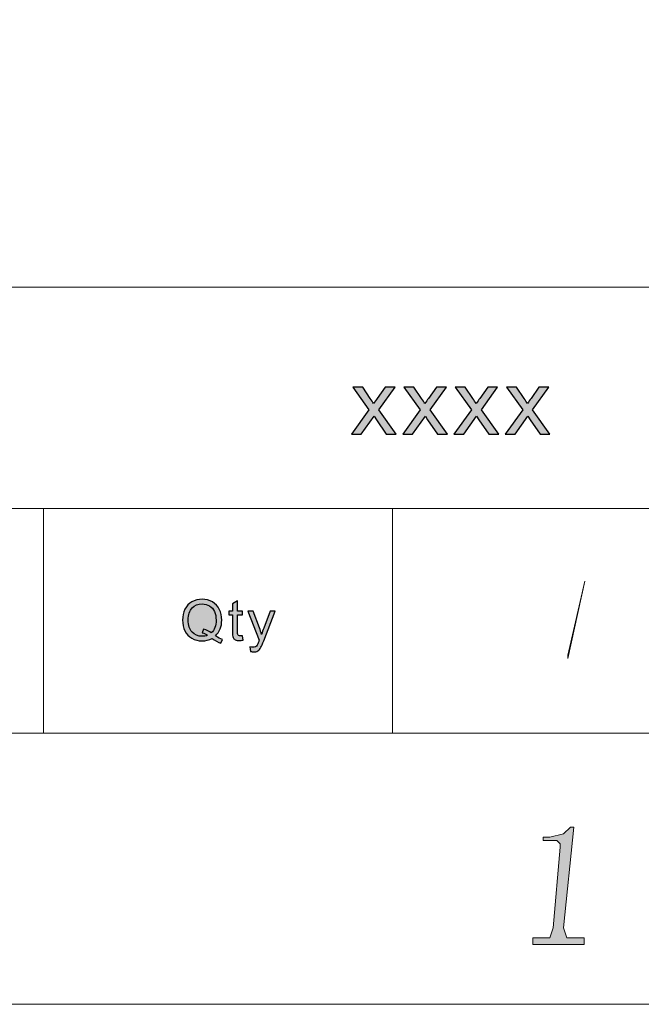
# Model space of a CAD drawing. Header units: millimetres. Extents: x -296 to 295, y -209 to 209.
# Tile 104 of 120: x 221 to 249, y -209 to -166. Entities that reach past the tile are written whole.
import ezdxf

# ---------------------------------------------------------------- set-up
doc = ezdxf.new("R2010")
doc.units = ezdxf.units.MM
doc.header["$MEASUREMENT"] = 0
doc.layers.add('layer 1', color=7, linetype='Continuous')

msp = doc.modelspace()

# ---------------------------------------------------------------- hatches: boundary and pattern name
at = {"layer": 'layer 1'}
h = msp.add_hatch(color=250, dxfattribs=at)
edge = h.paths.add_edge_path()
edge.add_spline(control_points=[(235.9571, -183.9952), (235.9571, -183.9952), (236.7216, -182.9314), (236.7216, -182.9314), (236.7216, -182.9314), (236.0136, -181.9415), (236.0136, -181.9415), (236.0136, -181.9415), (236.45, -181.9415), (236.45, -181.9415), (236.45, -181.9415), (236.7807, -182.4262), (236.7807, -182.4262), (236.8418, -182.5173), (236.8903, -182.5911), (236.9246, -182.6492), (236.9845, -182.5667), (237.0376, -182.4922), (237.0853, -182.4256), (237.0853, -182.4256), (237.4335, -181.9415), (237.4335, -181.9415), (237.4335, -181.9415), (237.8671, -181.9415), (237.8671, -181.9415), (237.8671, -181.9415), (237.1552, -182.9314), (237.1552, -182.9314), (237.1552, -182.9314), (237.9135, -183.9952), (237.9135, -183.9952), (237.9135, -183.9952), (237.4819, -183.9952), (237.4819, -183.9952), (237.4819, -183.9952), (237.049, -183.3621), (237.049, -183.3621), (237.049, -183.3621), (236.9501, -183.2097), (236.9501, -183.2097), (236.9501, -183.2097), (236.3908, -183.9952), (236.3908, -183.9952), (236.3908, -183.9952), (235.9571, -183.9952), (235.9571, -183.9952)], knot_values=[0, 0, 0, 0, 0.0666667, 0.0666667, 0.0666667, 0.1333333, 0.1333333, 0.1333333, 0.2, 0.2, 0.2, 0.2666667, 0.2666667, 0.2666667, 0.3333333, 0.3333333, 0.3333333, 0.4, 0.4, 0.4, 0.4666667, 0.4666667, 0.4666667, 0.5333333, 0.5333333, 0.5333333, 0.6, 0.6, 0.6, 0.6666667, 0.6666667, 0.6666667, 0.7333333, 0.7333333, 0.7333333, 0.8, 0.8, 0.8, 0.8666667, 0.8666667, 0.8666667, 0.9333333, 0.9333333, 0.9333333, 1, 1, 1, 1], degree=3, periodic=1)
h = msp.add_hatch(color=250, dxfattribs=at)
edge = h.paths.add_edge_path()
edge.add_spline(control_points=[(238.1981, -183.9952), (238.1981, -183.9952), (238.9625, -182.9314), (238.9625, -182.9314), (238.9625, -182.9314), (238.2546, -181.9415), (238.2546, -181.9415), (238.2546, -181.9415), (238.691, -181.9415), (238.691, -181.9415), (238.691, -181.9415), (239.0217, -182.4262), (239.0217, -182.4262), (239.0828, -182.5173), (239.1312, -182.5911), (239.1656, -182.6492), (239.2254, -182.5667), (239.2785, -182.4922), (239.3263, -182.4256), (239.3263, -182.4256), (239.6745, -181.9415), (239.6745, -181.9415), (239.6745, -181.9415), (240.1081, -181.9415), (240.1081, -181.9415), (240.1081, -181.9415), (239.3962, -182.9314), (239.3962, -182.9314), (239.3962, -182.9314), (240.1545, -183.9952), (240.1545, -183.9952), (240.1545, -183.9952), (239.7229, -183.9952), (239.7229, -183.9952), (239.7229, -183.9952), (239.29, -183.3621), (239.29, -183.3621), (239.29, -183.3621), (239.1911, -183.2097), (239.1911, -183.2097), (239.1911, -183.2097), (238.6318, -183.9952), (238.6318, -183.9952), (238.6318, -183.9952), (238.1981, -183.9952), (238.1981, -183.9952)], knot_values=[0, 0, 0, 0, 0.0666667, 0.0666667, 0.0666667, 0.1333333, 0.1333333, 0.1333333, 0.2, 0.2, 0.2, 0.2666667, 0.2666667, 0.2666667, 0.3333333, 0.3333333, 0.3333333, 0.4, 0.4, 0.4, 0.4666667, 0.4666667, 0.4666667, 0.5333333, 0.5333333, 0.5333333, 0.6, 0.6, 0.6, 0.6666667, 0.6666667, 0.6666667, 0.7333333, 0.7333333, 0.7333333, 0.8, 0.8, 0.8, 0.8666667, 0.8666667, 0.8666667, 0.9333333, 0.9333333, 0.9333333, 1, 1, 1, 1], degree=3, periodic=1)
h = msp.add_hatch(color=250, dxfattribs=at)
edge = h.paths.add_edge_path()
edge.add_spline(control_points=[(240.4391, -183.9952), (240.4391, -183.9952), (241.2035, -182.9314), (241.2035, -182.9314), (241.2035, -182.9314), (240.4956, -181.9415), (240.4956, -181.9415), (240.4956, -181.9415), (240.932, -181.9415), (240.932, -181.9415), (240.932, -181.9415), (241.2626, -182.4262), (241.2626, -182.4262), (241.3238, -182.5173), (241.3722, -182.5911), (241.4066, -182.6492), (241.4664, -182.5667), (241.5195, -182.4922), (241.5672, -182.4256), (241.5672, -182.4256), (241.9154, -181.9415), (241.9154, -181.9415), (241.9154, -181.9415), (242.3491, -181.9415), (242.3491, -181.9415), (242.3491, -181.9415), (241.6372, -182.9314), (241.6372, -182.9314), (241.6372, -182.9314), (242.3955, -183.9952), (242.3955, -183.9952), (242.3955, -183.9952), (241.9639, -183.9952), (241.9639, -183.9952), (241.9639, -183.9952), (241.5309, -183.3621), (241.5309, -183.3621), (241.5309, -183.3621), (241.4321, -183.2097), (241.4321, -183.2097), (241.4321, -183.2097), (240.8727, -183.9952), (240.8727, -183.9952), (240.8727, -183.9952), (240.4391, -183.9952), (240.4391, -183.9952)], knot_values=[0, 0, 0, 0, 0.0666667, 0.0666667, 0.0666667, 0.1333333, 0.1333333, 0.1333333, 0.2, 0.2, 0.2, 0.2666667, 0.2666667, 0.2666667, 0.3333333, 0.3333333, 0.3333333, 0.4, 0.4, 0.4, 0.4666667, 0.4666667, 0.4666667, 0.5333333, 0.5333333, 0.5333333, 0.6, 0.6, 0.6, 0.6666667, 0.6666667, 0.6666667, 0.7333333, 0.7333333, 0.7333333, 0.8, 0.8, 0.8, 0.8666667, 0.8666667, 0.8666667, 0.9333333, 0.9333333, 0.9333333, 1, 1, 1, 1], degree=3, periodic=1)
h = msp.add_hatch(color=250, dxfattribs=at)
edge = h.paths.add_edge_path()
edge.add_spline(control_points=[(242.6801, -183.9952), (242.6801, -183.9952), (243.4445, -182.9314), (243.4445, -182.9314), (243.4445, -182.9314), (242.7365, -181.9415), (242.7365, -181.9415), (242.7365, -181.9415), (243.1729, -181.9415), (243.1729, -181.9415), (243.1729, -181.9415), (243.5036, -182.4262), (243.5036, -182.4262), (243.5648, -182.5173), (243.6132, -182.5911), (243.6475, -182.6492), (243.7074, -182.5667), (243.7605, -182.4922), (243.8082, -182.4256), (243.8082, -182.4256), (244.1564, -181.9415), (244.1564, -181.9415), (244.1564, -181.9415), (244.5901, -181.9415), (244.5901, -181.9415), (244.5901, -181.9415), (243.8781, -182.9314), (243.8781, -182.9314), (243.8781, -182.9314), (244.6364, -183.9952), (244.6364, -183.9952), (244.6364, -183.9952), (244.2048, -183.9952), (244.2048, -183.9952), (244.2048, -183.9952), (243.7719, -183.3621), (243.7719, -183.3621), (243.7719, -183.3621), (243.673, -183.2097), (243.673, -183.2097), (243.673, -183.2097), (243.1137, -183.9952), (243.1137, -183.9952), (243.1137, -183.9952), (242.6801, -183.9952), (242.6801, -183.9952)], knot_values=[0, 0, 0, 0, 0.0666667, 0.0666667, 0.0666667, 0.1333333, 0.1333333, 0.1333333, 0.2, 0.2, 0.2, 0.2666667, 0.2666667, 0.2666667, 0.3333333, 0.3333333, 0.3333333, 0.4, 0.4, 0.4, 0.4666667, 0.4666667, 0.4666667, 0.5333333, 0.5333333, 0.5333333, 0.6, 0.6, 0.6, 0.6666667, 0.6666667, 0.6666667, 0.7333333, 0.7333333, 0.7333333, 0.8, 0.8, 0.8, 0.8666667, 0.8666667, 0.8666667, 0.9333333, 0.9333333, 0.9333333, 1, 1, 1, 1], degree=3, periodic=1)
h = msp.add_hatch(color=5, dxfattribs=at)
edge = h.paths.add_edge_path()
edge.add_spline(control_points=[(245.4185, -193.7981), (245.4185, -193.7981), (245.4185, -193.6514), (245.4185, -193.6514), (245.4185, -193.6514), (246.1662, -190.4242), (246.1662, -190.4242), (246.1662, -190.4242), (246.1662, -190.4242), (246.1662, -190.4242), (246.1662, -190.4242), (245.4185, -193.7981), (245.4185, -193.7981)], knot_values=[0, 0, 0, 0, 0.25, 0.25, 0.25, 0.5, 0.5, 0.5, 0.75, 0.75, 0.75, 1, 1, 1, 1], degree=3, periodic=1)
h = msp.add_hatch(color=250, dxfattribs=at)
edge = h.paths.add_edge_path()
edge.add_spline(control_points=[(230.0173, -192.8112), (230.128, -192.8857), (230.2299, -192.9398), (230.3233, -192.9742), (230.3233, -192.9742), (230.2528, -193.1364), (230.2528, -193.1364), (230.1239, -193.0909), (229.9952, -193.0192), (229.8671, -192.921), (229.7344, -192.9934), (229.5878, -193.0295), (229.4275, -193.0295), (229.2656, -193.0295), (229.1186, -192.991), (228.9867, -192.9144), (228.8547, -192.8378), (228.7533, -192.7297), (228.682, -192.5909), (228.6106, -192.4517), (228.5751, -192.2952), (228.5751, -192.1208), (228.5751, -191.9475), (228.611, -191.7899), (228.6828, -191.6474), (228.7541, -191.5053), (228.8565, -191.3972), (228.9888, -191.3226), (229.1211, -191.2485), (229.2693, -191.2112), (229.4329, -191.2112), (229.5983, -191.2112), (229.7473, -191.2497), (229.88, -191.3267), (230.0127, -191.4041), (230.1142, -191.5118), (230.1839, -191.6506), (230.2536, -191.7891), (230.2883, -191.9455), (230.2883, -192.1195), (230.2883, -192.2645), (230.2658, -192.3943), (230.2207, -192.5098), (230.176, -192.6253), (230.108, -192.7256), (230.0173, -192.8112)], knot_values=[0, 0, 0, 0, 0.0666667, 0.0666667, 0.0666667, 0.1333333, 0.1333333, 0.1333333, 0.2, 0.2, 0.2, 0.2666667, 0.2666667, 0.2666667, 0.3333333, 0.3333333, 0.3333333, 0.4, 0.4, 0.4, 0.4666667, 0.4666667, 0.4666667, 0.5333333, 0.5333333, 0.5333333, 0.6, 0.6, 0.6, 0.6666667, 0.6666667, 0.6666667, 0.7333333, 0.7333333, 0.7333333, 0.8, 0.8, 0.8, 0.8666667, 0.8666667, 0.8666667, 0.9333333, 0.9333333, 0.9333333, 1, 1, 1, 1], degree=3, periodic=1)
h = msp.add_hatch(color=250, dxfattribs=at)
edge = h.paths.add_edge_path()
edge.add_spline(control_points=[(229.4964, -192.5139), (229.6329, -192.5516), (229.7456, -192.6077), (229.8342, -192.6818), (229.9731, -192.5573), (230.0428, -192.3702), (230.0428, -192.1204), (230.0428, -191.9783), (230.0183, -191.8542), (229.9689, -191.7481), (229.9197, -191.6416), (229.8479, -191.5593), (229.7531, -191.5008), (229.6584, -191.4422), (229.5519, -191.4127), (229.4342, -191.4127), (229.2576, -191.4127), (229.1111, -191.4721), (228.995, -191.5904), (228.8786, -191.7092), (228.8206, -191.8861), (228.8206, -192.1216), (228.8206, -192.3497), (228.8782, -192.525), (228.993, -192.6474), (229.1082, -192.7694), (229.2552, -192.8305), (229.4342, -192.8305), (229.5186, -192.8305), (229.5983, -192.8149), (229.6734, -192.7838), (229.5991, -192.7367), (229.521, -192.7031), (229.4393, -192.683), (229.4393, -192.683), (229.4964, -192.5139), (229.4964, -192.5139)], knot_values=[0, 0, 0, 0, 0.0833333, 0.0833333, 0.0833333, 0.1666667, 0.1666667, 0.1666667, 0.25, 0.25, 0.25, 0.3333333, 0.3333333, 0.3333333, 0.4166667, 0.4166667, 0.4166667, 0.5, 0.5, 0.5, 0.5833333, 0.5833333, 0.5833333, 0.6666667, 0.6666667, 0.6666667, 0.75, 0.75, 0.75, 0.8333333, 0.8333333, 0.8333333, 0.9166667, 0.9166667, 0.9166667, 1, 1, 1, 1], degree=3, periodic=1)
h = msp.add_hatch(color=250, dxfattribs=at)
edge = h.paths.add_edge_path()
edge.add_spline(control_points=[(231.1985, -192.8071), (231.1985, -192.8071), (231.2285, -192.998), (231.2285, -192.998), (231.1668, -193.0106), (231.1112, -193.0172), (231.0628, -193.0172), (230.9831, -193.0172), (230.9213, -193.0049), (230.877, -192.9799), (230.8331, -192.955), (230.8022, -192.9226), (230.7843, -192.8821), (230.7664, -192.8415), (230.7576, -192.7563), (230.7576, -192.6265), (230.7576, -192.6265), (230.7576, -191.8918), (230.7576, -191.8918), (230.7576, -191.8918), (230.5948, -191.8918), (230.5948, -191.8918), (230.5948, -191.8918), (230.5948, -191.7248), (230.5948, -191.7248), (230.5948, -191.7248), (230.7576, -191.7248), (230.7576, -191.7248), (230.7576, -191.7248), (230.7576, -191.4094), (230.7576, -191.4094), (230.7576, -191.4094), (230.978, -191.2796), (230.978, -191.2796), (230.978, -191.2796), (230.978, -191.7248), (230.978, -191.7248), (230.978, -191.7248), (231.1985, -191.7248), (231.1985, -191.7248), (231.1985, -191.7248), (231.1985, -191.8918), (231.1985, -191.8918), (231.1985, -191.8918), (230.978, -191.8918), (230.978, -191.8918), (230.978, -191.8918), (230.978, -192.6388), (230.978, -192.6388), (230.978, -192.7006), (230.9818, -192.7404), (230.9897, -192.758), (230.9973, -192.7756), (231.0098, -192.7895), (231.0273, -192.8002), (231.0449, -192.8104), (231.0698, -192.8157), (231.1025, -192.8157), (231.1266, -192.8157), (231.1588, -192.8129), (231.1985, -192.8071)], knot_values=[0, 0, 0, 0, 0.05, 0.05, 0.05, 0.1, 0.1, 0.1, 0.15, 0.15, 0.15, 0.2, 0.2, 0.2, 0.25, 0.25, 0.25, 0.3, 0.3, 0.3, 0.35, 0.35, 0.35, 0.4, 0.4, 0.4, 0.45, 0.45, 0.45, 0.5, 0.5, 0.5, 0.55, 0.55, 0.55, 0.6, 0.6, 0.6, 0.65, 0.65, 0.65, 0.7, 0.7, 0.7, 0.75, 0.75, 0.75, 0.8, 0.8, 0.8, 0.85, 0.85, 0.85, 0.9, 0.9, 0.9, 0.95, 0.95, 0.95, 1, 1, 1, 1], degree=3, periodic=1)
h = msp.add_hatch(color=250, dxfattribs=at)
edge = h.paths.add_edge_path()
edge.add_spline(control_points=[(231.5451, -193.4902), (231.5451, -193.4902), (231.5201, -193.2903), (231.5201, -193.2903), (231.5685, -193.303), (231.6102, -193.3096), (231.6461, -193.3096), (231.6954, -193.3096), (231.7347, -193.3014), (231.7638, -193.2854), (231.7935, -193.2695), (231.8177, -193.2469), (231.8365, -193.2183), (231.8503, -193.1966), (231.8728, -193.1429), (231.9037, -193.0569), (231.9079, -193.045), (231.9142, -193.0274), (231.9233, -193.0041), (231.9233, -193.0041), (231.4299, -191.7248), (231.4299, -191.7248), (231.4299, -191.7248), (231.6653, -191.7248), (231.6653, -191.7248), (231.6653, -191.7248), (231.9367, -192.4611), (231.9367, -192.4611), (231.9722, -192.554), (232.0035, -192.6523), (232.0314, -192.7555), (232.0569, -192.6585), (232.087, -192.5626), (232.122, -192.4684), (232.122, -192.4684), (232.3992, -191.7248), (232.3992, -191.7248), (232.3992, -191.7248), (232.6192, -191.7248), (232.6192, -191.7248), (232.6192, -191.7248), (232.1278, -193.0221), (232.1278, -193.0221), (232.0748, -193.1618), (232.0335, -193.2576), (232.0039, -193.3104), (231.9646, -193.3813), (231.9196, -193.4333), (231.869, -193.4664), (231.8181, -193.4996), (231.7576, -193.516), (231.6875, -193.516), (231.6449, -193.516), (231.5973, -193.5074), (231.5451, -193.4902)], knot_values=[0, 0, 0, 0, 0.0555556, 0.0555556, 0.0555556, 0.1111111, 0.1111111, 0.1111111, 0.1666667, 0.1666667, 0.1666667, 0.2222222, 0.2222222, 0.2222222, 0.2777778, 0.2777778, 0.2777778, 0.3333333, 0.3333333, 0.3333333, 0.3888889, 0.3888889, 0.3888889, 0.4444444, 0.4444444, 0.4444444, 0.5, 0.5, 0.5, 0.5555556, 0.5555556, 0.5555556, 0.6111111, 0.6111111, 0.6111111, 0.6666667, 0.6666667, 0.6666667, 0.7222222, 0.7222222, 0.7222222, 0.7777778, 0.7777778, 0.7777778, 0.8333333, 0.8333333, 0.8333333, 0.8888889, 0.8888889, 0.8888889, 0.9444444, 0.9444444, 0.9444444, 1, 1, 1, 1], degree=3, periodic=1)
h = msp.add_hatch(color=1, dxfattribs=at)
edge = h.paths.add_edge_path()
edge.add_spline(control_points=[(245.6782, -201.1723), (245.6782, -201.1723), (245.5287, -201.1723), (245.5287, -201.1723), (245.5287, -201.1723), (245.2296, -201.4657), (245.2296, -201.4657), (245.2296, -201.4657), (244.6315, -201.6124), (244.6315, -201.6124), (244.6315, -201.6124), (244.3324, -201.6124), (244.3324, -201.6124), (244.3324, -201.6124), (244.3324, -201.7591), (244.3324, -201.7591), (244.3324, -201.7591), (244.9305, -201.7591), (244.9305, -201.7591), (244.9305, -201.7591), (245.0801, -201.9058), (245.0801, -201.9058), (245.0801, -201.9058), (245.0801, -202.0525), (245.0801, -202.0525), (245.0801, -202.0525), (244.781, -205.5732), (244.781, -205.5732), (244.781, -205.5732), (244.6315, -206.0132), (244.6315, -206.0132), (244.6315, -206.0132), (244.1829, -206.0132), (244.1829, -206.0132), (244.1829, -206.0132), (243.8838, -206.0132), (243.8838, -206.0132), (243.8838, -206.0132), (243.8838, -206.3066), (243.8838, -206.3066), (243.8838, -206.3066), (246.1256, -206.3066), (246.1256, -206.3066), (246.1256, -206.3066), (246.1256, -206.0132), (246.1256, -206.0132), (246.1256, -206.0132), (245.8277, -206.0132), (245.8277, -206.0132), (245.8277, -206.0132), (245.3791, -206.0132), (245.3791, -206.0132), (245.3791, -206.0132), (245.2296, -205.5732), (245.2296, -205.5732), (245.2296, -205.5732), (245.6782, -201.1723), (245.6782, -201.1723)], knot_values=[0, 0, 0, 0, 0.0526316, 0.0526316, 0.0526316, 0.1052632, 0.1052632, 0.1052632, 0.1578947, 0.1578947, 0.1578947, 0.2105263, 0.2105263, 0.2105263, 0.2631579, 0.2631579, 0.2631579, 0.3157895, 0.3157895, 0.3157895, 0.3684211, 0.3684211, 0.3684211, 0.4210526, 0.4210526, 0.4210526, 0.4736842, 0.4736842, 0.4736842, 0.5263158, 0.5263158, 0.5263158, 0.5789474, 0.5789474, 0.5789474, 0.6315789, 0.6315789, 0.6315789, 0.6842105, 0.6842105, 0.6842105, 0.7368421, 0.7368421, 0.7368421, 0.7894737, 0.7894737, 0.7894737, 0.8421053, 0.8421053, 0.8421053, 0.8947368, 0.8947368, 0.8947368, 0.9473684, 0.9473684, 0.9473684, 1, 1, 1, 1], degree=3, periodic=1)

# ---------------------------------------------------------------- linework, layer by layer
at = {"layer": 'layer 1', "color": 1, "lineweight": 0}
msp.add_open_spline([(295.3283, 209.2747), (295.3283, 209.2747), (295.3283, -208.9236), (295.3283, -208.9236), (295.3283, -208.9236), (-296.1944, -208.9236), (-296.1944, -208.9236), (-296.1944, -208.9236), (-296.1944, 209.2747), (-296.1944, 209.2747), (-296.1944, 209.2747), (295.3283, 209.2747), (295.3283, 209.2747)], degree=3, knots=[0, 0, 0, 0, 0.25, 0.25, 0.25, 0.5, 0.5, 0.5, 0.75, 0.75, 0.75, 1, 1, 1, 1], dxfattribs=at)
at = {"layer": 'layer 1', "color": 5, "lineweight": 0}
msp.add_open_spline([(-281.2487, 194.7284), (-281.2487, 194.7284), (-281.2487, -197.0649), (-281.2487, -197.0649), (-281.2487, -197.0649), (283.3586, -197.0649), (283.3586, -197.0649)], degree=3, knots=[0, 0, 0, 0, 0.5, 0.5, 0.5, 1, 1, 1, 1], dxfattribs=at)
for points in [[(191.9976, -177.5558), (191.9976, -177.5558), (283.3586, -177.5558), (283.3586, -177.5558)], [(191.9976, -187.2376), (191.9976, -187.2376), (283.3586, -187.2376), (283.3586, -187.2376)]]:
    msp.add_open_spline(points, degree=3, dxfattribs=at)
at = {"layer": 'layer 1', "color": 250}
for points, knots in [([(235.9571, -183.9952), (235.9571, -183.9952), (236.7216, -182.9314), (236.7216, -182.9314), (236.7216, -182.9314), (236.0136, -181.9415), (236.0136, -181.9415), (236.0136, -181.9415), (236.45, -181.9415), (236.45, -181.9415), (236.45, -181.9415), (236.7807, -182.4262), (236.7807, -182.4262), (236.8418, -182.5173), (236.8903, -182.5911), (236.9246, -182.6492), (236.9845, -182.5667), (237.0376, -182.4922), (237.0853, -182.4256), (237.0853, -182.4256), (237.4335, -181.9415), (237.4335, -181.9415), (237.4335, -181.9415), (237.8671, -181.9415), (237.8671, -181.9415), (237.8671, -181.9415), (237.1552, -182.9314), (237.1552, -182.9314), (237.1552, -182.9314), (237.9135, -183.9952), (237.9135, -183.9952), (237.9135, -183.9952), (237.4819, -183.9952), (237.4819, -183.9952), (237.4819, -183.9952), (237.049, -183.3621), (237.049, -183.3621), (237.049, -183.3621), (236.9501, -183.2097), (236.9501, -183.2097), (236.9501, -183.2097), (236.3908, -183.9952), (236.3908, -183.9952), (236.3908, -183.9952), (235.9571, -183.9952), (235.9571, -183.9952)], [0, 0, 0, 0, 0.0666667, 0.0666667, 0.0666667, 0.1333333, 0.1333333, 0.1333333, 0.2, 0.2, 0.2, 0.2666667, 0.2666667, 0.2666667, 0.3333333, 0.3333333, 0.3333333, 0.4, 0.4, 0.4, 0.4666667, 0.4666667, 0.4666667, 0.5333333, 0.5333333, 0.5333333, 0.6, 0.6, 0.6, 0.6666667, 0.6666667, 0.6666667, 0.7333333, 0.7333333, 0.7333333, 0.8, 0.8, 0.8, 0.8666667, 0.8666667, 0.8666667, 0.9333333, 0.9333333, 0.9333333, 1, 1, 1, 1]), ([(238.1981, -183.9952), (238.1981, -183.9952), (238.9625, -182.9314), (238.9625, -182.9314), (238.9625, -182.9314), (238.2546, -181.9415), (238.2546, -181.9415), (238.2546, -181.9415), (238.691, -181.9415), (238.691, -181.9415), (238.691, -181.9415), (239.0217, -182.4262), (239.0217, -182.4262), (239.0828, -182.5173), (239.1312, -182.5911), (239.1656, -182.6492), (239.2254, -182.5667), (239.2785, -182.4922), (239.3263, -182.4256), (239.3263, -182.4256), (239.6745, -181.9415), (239.6745, -181.9415), (239.6745, -181.9415), (240.1081, -181.9415), (240.1081, -181.9415), (240.1081, -181.9415), (239.3962, -182.9314), (239.3962, -182.9314), (239.3962, -182.9314), (240.1545, -183.9952), (240.1545, -183.9952), (240.1545, -183.9952), (239.7229, -183.9952), (239.7229, -183.9952), (239.7229, -183.9952), (239.29, -183.3621), (239.29, -183.3621), (239.29, -183.3621), (239.1911, -183.2097), (239.1911, -183.2097), (239.1911, -183.2097), (238.6318, -183.9952), (238.6318, -183.9952), (238.6318, -183.9952), (238.1981, -183.9952), (238.1981, -183.9952)], [0, 0, 0, 0, 0.0666667, 0.0666667, 0.0666667, 0.1333333, 0.1333333, 0.1333333, 0.2, 0.2, 0.2, 0.2666667, 0.2666667, 0.2666667, 0.3333333, 0.3333333, 0.3333333, 0.4, 0.4, 0.4, 0.4666667, 0.4666667, 0.4666667, 0.5333333, 0.5333333, 0.5333333, 0.6, 0.6, 0.6, 0.6666667, 0.6666667, 0.6666667, 0.7333333, 0.7333333, 0.7333333, 0.8, 0.8, 0.8, 0.8666667, 0.8666667, 0.8666667, 0.9333333, 0.9333333, 0.9333333, 1, 1, 1, 1]), ([(240.4391, -183.9952), (240.4391, -183.9952), (241.2035, -182.9314), (241.2035, -182.9314), (241.2035, -182.9314), (240.4956, -181.9415), (240.4956, -181.9415), (240.4956, -181.9415), (240.932, -181.9415), (240.932, -181.9415), (240.932, -181.9415), (241.2626, -182.4262), (241.2626, -182.4262), (241.3238, -182.5173), (241.3722, -182.5911), (241.4066, -182.6492), (241.4664, -182.5667), (241.5195, -182.4922), (241.5672, -182.4256), (241.5672, -182.4256), (241.9154, -181.9415), (241.9154, -181.9415), (241.9154, -181.9415), (242.3491, -181.9415), (242.3491, -181.9415), (242.3491, -181.9415), (241.6372, -182.9314), (241.6372, -182.9314), (241.6372, -182.9314), (242.3955, -183.9952), (242.3955, -183.9952), (242.3955, -183.9952), (241.9639, -183.9952), (241.9639, -183.9952), (241.9639, -183.9952), (241.5309, -183.3621), (241.5309, -183.3621), (241.5309, -183.3621), (241.4321, -183.2097), (241.4321, -183.2097), (241.4321, -183.2097), (240.8727, -183.9952), (240.8727, -183.9952), (240.8727, -183.9952), (240.4391, -183.9952), (240.4391, -183.9952)], [0, 0, 0, 0, 0.0666667, 0.0666667, 0.0666667, 0.1333333, 0.1333333, 0.1333333, 0.2, 0.2, 0.2, 0.2666667, 0.2666667, 0.2666667, 0.3333333, 0.3333333, 0.3333333, 0.4, 0.4, 0.4, 0.4666667, 0.4666667, 0.4666667, 0.5333333, 0.5333333, 0.5333333, 0.6, 0.6, 0.6, 0.6666667, 0.6666667, 0.6666667, 0.7333333, 0.7333333, 0.7333333, 0.8, 0.8, 0.8, 0.8666667, 0.8666667, 0.8666667, 0.9333333, 0.9333333, 0.9333333, 1, 1, 1, 1]), ([(242.6801, -183.9952), (242.6801, -183.9952), (243.4445, -182.9314), (243.4445, -182.9314), (243.4445, -182.9314), (242.7365, -181.9415), (242.7365, -181.9415), (242.7365, -181.9415), (243.1729, -181.9415), (243.1729, -181.9415), (243.1729, -181.9415), (243.5036, -182.4262), (243.5036, -182.4262), (243.5648, -182.5173), (243.6132, -182.5911), (243.6475, -182.6492), (243.7074, -182.5667), (243.7605, -182.4922), (243.8082, -182.4256), (243.8082, -182.4256), (244.1564, -181.9415), (244.1564, -181.9415), (244.1564, -181.9415), (244.5901, -181.9415), (244.5901, -181.9415), (244.5901, -181.9415), (243.8781, -182.9314), (243.8781, -182.9314), (243.8781, -182.9314), (244.6364, -183.9952), (244.6364, -183.9952), (244.6364, -183.9952), (244.2048, -183.9952), (244.2048, -183.9952), (244.2048, -183.9952), (243.7719, -183.3621), (243.7719, -183.3621), (243.7719, -183.3621), (243.673, -183.2097), (243.673, -183.2097), (243.673, -183.2097), (243.1137, -183.9952), (243.1137, -183.9952), (243.1137, -183.9952), (242.6801, -183.9952), (242.6801, -183.9952)], [0, 0, 0, 0, 0.0666667, 0.0666667, 0.0666667, 0.1333333, 0.1333333, 0.1333333, 0.2, 0.2, 0.2, 0.2666667, 0.2666667, 0.2666667, 0.3333333, 0.3333333, 0.3333333, 0.4, 0.4, 0.4, 0.4666667, 0.4666667, 0.4666667, 0.5333333, 0.5333333, 0.5333333, 0.6, 0.6, 0.6, 0.6666667, 0.6666667, 0.6666667, 0.7333333, 0.7333333, 0.7333333, 0.8, 0.8, 0.8, 0.8666667, 0.8666667, 0.8666667, 0.9333333, 0.9333333, 0.9333333, 1, 1, 1, 1]), ([(230.0173, -192.8112), (230.128, -192.8857), (230.2299, -192.9398), (230.3233, -192.9742), (230.3233, -192.9742), (230.2528, -193.1364), (230.2528, -193.1364), (230.1239, -193.0909), (229.9952, -193.0192), (229.8671, -192.921), (229.7344, -192.9934), (229.5878, -193.0295), (229.4275, -193.0295), (229.2656, -193.0295), (229.1186, -192.991), (228.9867, -192.9144), (228.8547, -192.8378), (228.7533, -192.7297), (228.682, -192.5909), (228.6106, -192.4517), (228.5751, -192.2952), (228.5751, -192.1208), (228.5751, -191.9475), (228.611, -191.7899), (228.6828, -191.6474), (228.7541, -191.5053), (228.8565, -191.3972), (228.9888, -191.3226), (229.1211, -191.2485), (229.2693, -191.2112), (229.4329, -191.2112), (229.5983, -191.2112), (229.7473, -191.2497), (229.88, -191.3267), (230.0127, -191.4041), (230.1142, -191.5118), (230.1839, -191.6506), (230.2536, -191.7891), (230.2883, -191.9455), (230.2883, -192.1195), (230.2883, -192.2645), (230.2658, -192.3943), (230.2207, -192.5098), (230.176, -192.6253), (230.108, -192.7256), (230.0173, -192.8112)], [0, 0, 0, 0, 0.0666667, 0.0666667, 0.0666667, 0.1333333, 0.1333333, 0.1333333, 0.2, 0.2, 0.2, 0.2666667, 0.2666667, 0.2666667, 0.3333333, 0.3333333, 0.3333333, 0.4, 0.4, 0.4, 0.4666667, 0.4666667, 0.4666667, 0.5333333, 0.5333333, 0.5333333, 0.6, 0.6, 0.6, 0.6666667, 0.6666667, 0.6666667, 0.7333333, 0.7333333, 0.7333333, 0.8, 0.8, 0.8, 0.8666667, 0.8666667, 0.8666667, 0.9333333, 0.9333333, 0.9333333, 1, 1, 1, 1]), ([(229.4964, -192.5139), (229.6329, -192.5516), (229.7456, -192.6077), (229.8342, -192.6818), (229.9731, -192.5573), (230.0428, -192.3702), (230.0428, -192.1204), (230.0428, -191.9783), (230.0183, -191.8542), (229.9689, -191.7481), (229.9197, -191.6416), (229.8479, -191.5593), (229.7531, -191.5008), (229.6584, -191.4422), (229.5519, -191.4127), (229.4342, -191.4127), (229.2576, -191.4127), (229.1111, -191.4721), (228.995, -191.5904), (228.8786, -191.7092), (228.8206, -191.8861), (228.8206, -192.1216), (228.8206, -192.3497), (228.8782, -192.525), (228.993, -192.6474), (229.1082, -192.7694), (229.2552, -192.8305), (229.4342, -192.8305), (229.5186, -192.8305), (229.5983, -192.8149), (229.6734, -192.7838), (229.5991, -192.7367), (229.521, -192.7031), (229.4393, -192.683), (229.4393, -192.683), (229.4964, -192.5139), (229.4964, -192.5139)], [0, 0, 0, 0, 0.0833333, 0.0833333, 0.0833333, 0.1666667, 0.1666667, 0.1666667, 0.25, 0.25, 0.25, 0.3333333, 0.3333333, 0.3333333, 0.4166667, 0.4166667, 0.4166667, 0.5, 0.5, 0.5, 0.5833333, 0.5833333, 0.5833333, 0.6666667, 0.6666667, 0.6666667, 0.75, 0.75, 0.75, 0.8333333, 0.8333333, 0.8333333, 0.9166667, 0.9166667, 0.9166667, 1, 1, 1, 1]), ([(231.1985, -192.8071), (231.1985, -192.8071), (231.2285, -192.998), (231.2285, -192.998), (231.1668, -193.0106), (231.1112, -193.0172), (231.0628, -193.0172), (230.9831, -193.0172), (230.9213, -193.0049), (230.877, -192.9799), (230.8331, -192.955), (230.8022, -192.9226), (230.7843, -192.8821), (230.7664, -192.8415), (230.7576, -192.7563), (230.7576, -192.6265), (230.7576, -192.6265), (230.7576, -191.8918), (230.7576, -191.8918), (230.7576, -191.8918), (230.5948, -191.8918), (230.5948, -191.8918), (230.5948, -191.8918), (230.5948, -191.7248), (230.5948, -191.7248), (230.5948, -191.7248), (230.7576, -191.7248), (230.7576, -191.7248), (230.7576, -191.7248), (230.7576, -191.4094), (230.7576, -191.4094), (230.7576, -191.4094), (230.978, -191.2796), (230.978, -191.2796), (230.978, -191.2796), (230.978, -191.7248), (230.978, -191.7248), (230.978, -191.7248), (231.1985, -191.7248), (231.1985, -191.7248), (231.1985, -191.7248), (231.1985, -191.8918), (231.1985, -191.8918), (231.1985, -191.8918), (230.978, -191.8918), (230.978, -191.8918), (230.978, -191.8918), (230.978, -192.6388), (230.978, -192.6388), (230.978, -192.7006), (230.9818, -192.7404), (230.9897, -192.758), (230.9973, -192.7756), (231.0098, -192.7895), (231.0273, -192.8002), (231.0449, -192.8104), (231.0698, -192.8157), (231.1025, -192.8157), (231.1266, -192.8157), (231.1588, -192.8129), (231.1985, -192.8071)], [0, 0, 0, 0, 0.05, 0.05, 0.05, 0.1, 0.1, 0.1, 0.15, 0.15, 0.15, 0.2, 0.2, 0.2, 0.25, 0.25, 0.25, 0.3, 0.3, 0.3, 0.35, 0.35, 0.35, 0.4, 0.4, 0.4, 0.45, 0.45, 0.45, 0.5, 0.5, 0.5, 0.55, 0.55, 0.55, 0.6, 0.6, 0.6, 0.65, 0.65, 0.65, 0.7, 0.7, 0.7, 0.75, 0.75, 0.75, 0.8, 0.8, 0.8, 0.85, 0.85, 0.85, 0.9, 0.9, 0.9, 0.95, 0.95, 0.95, 1, 1, 1, 1]), ([(231.5451, -193.4902), (231.5451, -193.4902), (231.5201, -193.2903), (231.5201, -193.2903), (231.5685, -193.303), (231.6102, -193.3096), (231.6461, -193.3096), (231.6954, -193.3096), (231.7347, -193.3014), (231.7638, -193.2854), (231.7935, -193.2695), (231.8177, -193.2469), (231.8365, -193.2183), (231.8503, -193.1966), (231.8728, -193.1429), (231.9037, -193.0569), (231.9079, -193.045), (231.9142, -193.0274), (231.9233, -193.0041), (231.9233, -193.0041), (231.4299, -191.7248), (231.4299, -191.7248), (231.4299, -191.7248), (231.6653, -191.7248), (231.6653, -191.7248), (231.6653, -191.7248), (231.9367, -192.4611), (231.9367, -192.4611), (231.9722, -192.554), (232.0035, -192.6523), (232.0314, -192.7555), (232.0569, -192.6585), (232.087, -192.5626), (232.122, -192.4684), (232.122, -192.4684), (232.3992, -191.7248), (232.3992, -191.7248), (232.3992, -191.7248), (232.6192, -191.7248), (232.6192, -191.7248), (232.6192, -191.7248), (232.1278, -193.0221), (232.1278, -193.0221), (232.0748, -193.1618), (232.0335, -193.2576), (232.0039, -193.3104), (231.9646, -193.3813), (231.9196, -193.4333), (231.869, -193.4664), (231.8181, -193.4996), (231.7576, -193.516), (231.6875, -193.516), (231.6449, -193.516), (231.5973, -193.5074), (231.5451, -193.4902)], [0, 0, 0, 0, 0.0555556, 0.0555556, 0.0555556, 0.1111111, 0.1111111, 0.1111111, 0.1666667, 0.1666667, 0.1666667, 0.2222222, 0.2222222, 0.2222222, 0.2777778, 0.2777778, 0.2777778, 0.3333333, 0.3333333, 0.3333333, 0.3888889, 0.3888889, 0.3888889, 0.4444444, 0.4444444, 0.4444444, 0.5, 0.5, 0.5, 0.5555556, 0.5555556, 0.5555556, 0.6111111, 0.6111111, 0.6111111, 0.6666667, 0.6666667, 0.6666667, 0.7222222, 0.7222222, 0.7222222, 0.7777778, 0.7777778, 0.7777778, 0.8333333, 0.8333333, 0.8333333, 0.8888889, 0.8888889, 0.8888889, 0.9444444, 0.9444444, 0.9444444, 1, 1, 1, 1])]:
    msp.add_open_spline(points, degree=3, knots=knots, dxfattribs=at)
at = {"layer": 'layer 1', "lineweight": 0}
for points in [[(222.5015, -187.2376), (222.5015, -187.2376), (222.5015, -197.0649), (222.5015, -197.0649)], [(237.7529, -187.2376), (237.7529, -187.2376), (237.7529, -197.0649), (237.7529, -197.0649)]]:
    msp.add_open_spline(points, degree=3, dxfattribs=at)
for points, knots in [([(245.4185, -193.7981), (245.4185, -193.7981), (245.4185, -193.6514), (245.4185, -193.6514), (245.4185, -193.6514), (246.1662, -190.4242), (246.1662, -190.4242), (246.1662, -190.4242), (246.1662, -190.4242), (246.1662, -190.4242), (246.1662, -190.4242), (245.4185, -193.7981), (245.4185, -193.7981)], [0, 0, 0, 0, 0.25, 0.25, 0.25, 0.5, 0.5, 0.5, 0.75, 0.75, 0.75, 1, 1, 1, 1]), ([(245.6782, -201.1723), (245.6782, -201.1723), (245.5287, -201.1723), (245.5287, -201.1723), (245.5287, -201.1723), (245.2296, -201.4657), (245.2296, -201.4657), (245.2296, -201.4657), (244.6315, -201.6124), (244.6315, -201.6124), (244.6315, -201.6124), (244.3324, -201.6124), (244.3324, -201.6124), (244.3324, -201.6124), (244.3324, -201.7591), (244.3324, -201.7591), (244.3324, -201.7591), (244.9305, -201.7591), (244.9305, -201.7591), (244.9305, -201.7591), (245.0801, -201.9058), (245.0801, -201.9058), (245.0801, -201.9058), (245.0801, -202.0525), (245.0801, -202.0525), (245.0801, -202.0525), (244.781, -205.5732), (244.781, -205.5732), (244.781, -205.5732), (244.6315, -206.0132), (244.6315, -206.0132), (244.6315, -206.0132), (244.1829, -206.0132), (244.1829, -206.0132), (244.1829, -206.0132), (243.8838, -206.0132), (243.8838, -206.0132), (243.8838, -206.0132), (243.8838, -206.3066), (243.8838, -206.3066), (243.8838, -206.3066), (246.1256, -206.3066), (246.1256, -206.3066), (246.1256, -206.3066), (246.1256, -206.0132), (246.1256, -206.0132), (246.1256, -206.0132), (245.8277, -206.0132), (245.8277, -206.0132), (245.8277, -206.0132), (245.3791, -206.0132), (245.3791, -206.0132), (245.3791, -206.0132), (245.2296, -205.5732), (245.2296, -205.5732), (245.2296, -205.5732), (245.6782, -201.1723), (245.6782, -201.1723)], [0, 0, 0, 0, 0.0526316, 0.0526316, 0.0526316, 0.1052632, 0.1052632, 0.1052632, 0.1578947, 0.1578947, 0.1578947, 0.2105263, 0.2105263, 0.2105263, 0.2631579, 0.2631579, 0.2631579, 0.3157895, 0.3157895, 0.3157895, 0.3684211, 0.3684211, 0.3684211, 0.4210526, 0.4210526, 0.4210526, 0.4736842, 0.4736842, 0.4736842, 0.5263158, 0.5263158, 0.5263158, 0.5789474, 0.5789474, 0.5789474, 0.6315789, 0.6315789, 0.6315789, 0.6842105, 0.6842105, 0.6842105, 0.7368421, 0.7368421, 0.7368421, 0.7894737, 0.7894737, 0.7894737, 0.8421053, 0.8421053, 0.8421053, 0.8947368, 0.8947368, 0.8947368, 0.9473684, 0.9473684, 0.9473684, 1, 1, 1, 1])]:
    msp.add_open_spline(points, degree=3, knots=knots, dxfattribs=at)

doc.saveas('drawing.dxf')
